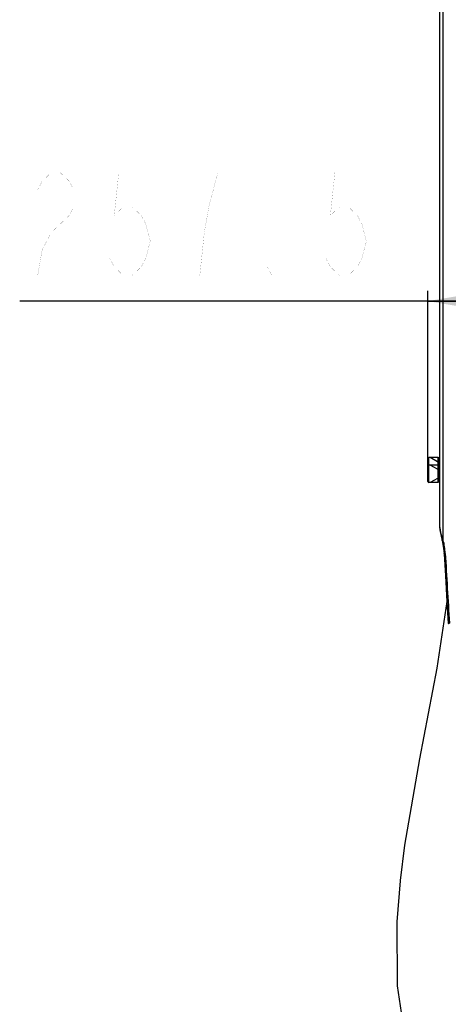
# Model space of a CAD drawing. Header units: millimetres. Extents: x -741 to 6994, y 0 to 4947.
# Tile 9 of 97: x 1041 to 1286, y 2778 to 3341. Entities that reach past the tile are written whole.
import ezdxf

# ---------------------------------------------------------------- set-up
doc = ezdxf.new("R2010")
doc.units = ezdxf.units.MM
doc.header["$LTSCALE"] = 384.676471
doc.layers.get('0').update_dxf_attribs({"linetype": 'CONTINUOUS'})
for name, color, linetype in [('304103000200DXF_CONTINUOUS_LINE', 7, 'CONTINUOUS'), ('501023000046DXF_CONTINUOUS_LINE', 7, 'CONTINUOUS'), ('604006000006DXF_CONTINUOUS_LINE', 7, 'CONTINUOUS'), ('R20-1600T2_XDXF_CONTINUOUS_LINE', 7, 'CONTINUOUS'), ('运动范围_DXF_DIMENSION', 7, 'CONTINUOUS')]:
    doc.layers.add(name, color=color, linetype=linetype)
doc.styles.get("Standard").update_dxf_attribs({"font": 'txt', "width": 0.7})
doc.dimstyles.new('DIMSTYLE_2', dxfattribs={"dimtxt": 58.823529, "dimasz": 35.294118, "dimexe": 1, "dimexo": 0, "dimgap": 2.5, "dimtad": 1, "dimdsep": 46, "dimtxsty": 'Standard', "dimblk": '_FILLED', "dimblk1": '_FILLED', "dimblk2": '_FILLED', "dimcen": 0.09, "dimclrt": 5, "dimazin": 2, "dimtp": 0.01, "dimtm": 0.01, "dimtfac": 1, "dimtofl": 0, "dimtmove": 0, "dimatfit": 3, "dimldrblk": '_FILLED', "dimfxl": 0, "dimtolj": 1, "dimarcsym": 0})

# ---------------------------------------------------------------- blocks, each defined once
blk = doc.blocks.new('_FILLED')
at = {"color": 0, "linetype": 'ByBlock'}
blk.add_solid([(0, 0), (-1, 0.167), (-1, -0.167)], dxfattribs=at)
blk = doc.blocks.new('*D3')
at = {"layer": '运动范围_DXF_DIMENSION', "color": 2, "linetype": 'Continuous', "transparency": 16777216}
for p, q in [((1274.07, 3081.9), (1274.07, 3185.84)), ((1531.57, 2837.88), (1531.57, 3185.84)), ((1402.82, 3179.96), (1040.88, 3179.96)), ((1274.07, 3179.96), (1402.82, 3179.96)), ((1531.57, 3179.96), (1402.82, 3179.96))]:
    blk.add_line(p, q, dxfattribs=at)
at = {"layer": '运动范围_DXF_DIMENSION', "color": 2, "linetype": 'Continuous', "transparency": 16777216, "xscale": 35.2941176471, "yscale": 35.2941176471, "zscale": 35.2941176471, "rotation": 180}
blk.add_blockref('_FILLED', (1274.07, 3179.96), dxfattribs=at)
at = {"layer": '运动范围_DXF_DIMENSION', "color": 2, "linetype": 'Continuous', "transparency": 16777216, "xscale": 35.2941176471, "yscale": 35.2941176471, "zscale": 35.2941176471}
blk.add_blockref('_FILLED', (1531.57, 3179.96), dxfattribs=at)

msp = doc.modelspace()

# ---------------------------------------------------------------- linework, layer by layer
at = {"layer": '304103000200DXF_CONTINUOUS_LINE', "color": 7, "linetype": 'Continuous'}
for p, q in [((1281.071, 3050.474), (1281.071, 3436.701)), ((1282.267, 3042.922), (1282.267, 3042.923))]:
    msp.add_line(p, q, dxfattribs=at)
at = {"layer": '304103000200DXF_CONTINUOUS_LINE', "color": 9, "linetype": 'Continuous'}
msp.add_line((1282.824, 3043.669), (1282.824, 3436.923), dxfattribs=at)
at = {"layer": '304103000200DXF_CONTINUOUS_LINE', "color": 7, "linetype": 'Continuous'}
for points in [[(1281.071, 3050.474), (1281.132, 3048.996), (1281.716, 3045.204), (1282.267, 3042.922)], [(1282.267, 3042.923), (1282.736, 3040.93), (1283.323, 3037.104), (1283.455, 3035.452)], [(1283.455, 3035.452), (1284.205, 3022.714), (1285.078, 3008.083), (1285.838, 2995.509)]]:
    msp.add_lwpolyline(points, dxfattribs=at)
at = {"layer": '304103000200DXF_CONTINUOUS_LINE', "color": 9, "linetype": 'Continuous'}
for centre, radius, start, end in [((1244.482, 3033.524), 39.662, 13.94374, 14.82153), ((1243.149, 3033.226), 41.028, 3.32168, 13.89807), ((18054.935, 4015.668), 16799.44, 183.3444859, 183.4809836)]:
    msp.add_arc(centre, radius, start, end, dxfattribs=at)
for points, knots in [([(1282.824, 3043.669), (1282.576, 3044.257), (1281.715, 3046.433), (1281.073, 3048.763), (1281.071, 3050.474)], [0, 0, 0, 0, 0.2713381, 1, 1, 1, 1]), ([(1283.455, 3035.452), (1283.452, 3035.513), (1283.795, 3035.524), (1283.945, 3035.582), (1284.108, 3035.603)], [0, 0, 0, 0, 0.2686185, 1, 1, 1, 1]), ([(1285.838, 2995.509), (1285.834, 2995.569), (1286.18, 2995.572), (1286.328, 2995.631), (1286.49, 2995.652)], [0, 0, 0, 0, 0.2670301, 1, 1, 1, 1])]:
    msp.add_open_spline(points, degree=3, knots=knots, dxfattribs=at)
msp.add_open_spline([(1282.267, 3042.923), (1282.188, 3043.223), (1282.566, 3043.497), (1282.824, 3043.669)], degree=3, dxfattribs=at)
at = {"layer": '501023000046DXF_CONTINUOUS_LINE', "color": 7, "linetype": 'Continuous'}
for p, q in [((1274.071, 3085.524), (1274.071, 3089.849)), ((1280.071, 3090.449), (1274.671, 3090.449)), ((1280.071, 3086.124), (1280.071, 3090.449)), ((1274.071, 3076.724), (1274.071, 3085.524)), ((1280.071, 3086.124), (1274.671, 3086.124)), ((1280.071, 3076.124), (1280.071, 3086.124)), ((1280.071, 3076.124), (1274.671, 3076.124))]:
    msp.add_line(p, q, dxfattribs=at)
at = {"layer": '501023000046DXF_CONTINUOUS_LINE', "color": 9, "linetype": 'Continuous'}
for p, q in [((1274.671, 3086.124), (1274.671, 3090.449)), ((1274.671, 3076.124), (1274.671, 3086.124))]:
    msp.add_line(p, q, dxfattribs=at)
at = {"layer": '501023000046DXF_CONTINUOUS_LINE', "color": 2, "linetype": 'Continuous'}
for p, q in [((1279.671, 3088.08), (1275.568, 3090.449)), ((1279.671, 3083.755), (1275.568, 3086.124)), ((1279.671, 3078.493), (1275.568, 3076.124))]:
    msp.add_line(p, q, dxfattribs=at)
at = {"layer": '501023000046DXF_CONTINUOUS_LINE', "color": 7, "linetype": 'Continuous'}
for centre, start, end in [((1274.671, 3089.849), 90, 180), ((1274.671, 3085.524), 90, 180), ((1274.671, 3076.724), 180, 270)]:
    msp.add_arc(centre, 0.6, start, end, dxfattribs=at)
at = {"layer": '604006000006DXF_CONTINUOUS_LINE', "color": 7, "linetype": 'Continuous'}
for p, q in [((1280.11, 3090.449), (1280.071, 3090.313)), ((1280.11, 3090.449), (1280.11, 3086.124)), ((1281.071, 3090.172), (1280.11, 3090.449)), ((1280.11, 3086.124), (1280.071, 3085.989)), ((1280.11, 3086.124), (1280.11, 3076.124)), ((1281.071, 3085.847), (1280.11, 3086.124)), ((1280.11, 3076.124), (1280.071, 3076.26)), ((1281.071, 3076.401), (1280.11, 3076.124))]:
    msp.add_line(p, q, dxfattribs=at)
at = {"layer": 'R20-1600T2_XDXF_CONTINUOUS_LINE', "color": 7, "linetype": 'Continuous'}
for points in [[(1285.081, 3008.026), (1279.262, 2969.938), (1269.32, 2918.138), (1260.811, 2868.623), (1258.271, 2848.368)], [(1258.256, 2848.227), (1256.411, 2824.781), (1256.7, 2788.177), (1261.751, 2753.853), (1271.825, 2722.567)]]:
    msp.add_lwpolyline(points, dxfattribs=at)
at = {"layer": '运动范围_DXF_DIMENSION', "color": 5, "linetype": 'Continuous', "const_width": 0.0588}
for points in [[(1051.17, 3243.687), (1053.744, 3248.589), (1058.89, 3253.491), (1064.038, 3253.491), (1069.185, 3248.589), (1071.758, 3243.687), (1071.758, 3233.883), (1069.185, 3228.981), (1064.038, 3224.079), (1058.89, 3219.177), (1053.744, 3209.373), (1051.17, 3194.667), (1071.758, 3194.667)], [(1112.935, 3253.491), (1097.493, 3253.491), (1094.92, 3228.981), (1100.067, 3233.883), (1105.214, 3233.883), (1110.361, 3228.981), (1112.935, 3224.079), (1115.508, 3214.275), (1112.935, 3204.471), (1110.361, 3199.569), (1105.214, 3194.667), (1100.067, 3194.667), (1094.92, 3199.569), (1092.346, 3204.471)], [(1154.111, 3253.491), (1133.523, 3253.491)], [(1143.817, 3194.667), (1146.39, 3219.177), (1148.964, 3233.883), (1154.111, 3253.491)], [(1236.464, 3253.491), (1221.023, 3253.491), (1218.449, 3228.981), (1223.596, 3233.883), (1228.744, 3233.883), (1233.89, 3228.981), (1236.464, 3224.079), (1239.038, 3214.275), (1236.464, 3204.471), (1233.89, 3199.569), (1228.744, 3194.667), (1223.596, 3194.667), (1218.449, 3199.569), (1215.876, 3204.471)], [(1184.993, 3194.667), (1182.42, 3194.667), (1182.42, 3199.569), (1184.993, 3194.667)]]:
    msp.add_lwpolyline(points, dxfattribs=at)

# ---------------------------------------------------------------- dimensions: what is measured, and where the dimension line sits
at = {"layer": '运动范围_DXF_DIMENSION', "color": 2, "linetype": 'Continuous'}
dim = msp.add_linear_dim(base=(1274.071, 3179.961), p1=(1531.571, 2837.882), p2=(1274.071, 3081.905), angle=180, dimstyle='DIMSTYLE_2', dxfattribs=at)
dim.commit()
dim.dimension.update_dxf_attribs({"geometry": '*D3', "text_midpoint": (1040.876, 3179.961), "dimtype": 160})

doc.saveas('drawing.dxf')
